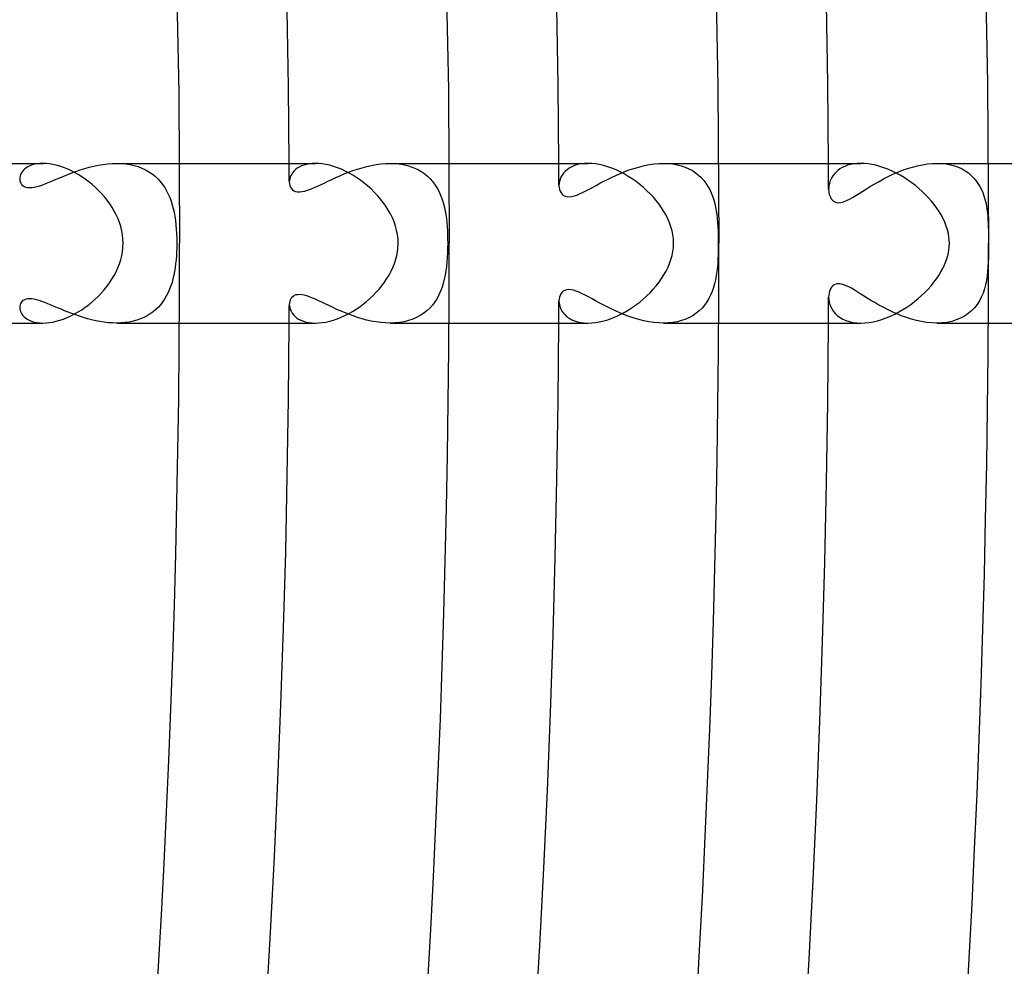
# Model space of a CAD drawing. Header units: millimetres. Extents: x -385 to 385, y -385 to 385.
# Tile 84 of 113: x 306 to 331, y -18 to 6. Entities that reach past the tile are written whole.
import ezdxf

# ---------------------------------------------------------------- set-up
doc = ezdxf.new("R2010")
doc.units = ezdxf.units.MM
doc.layers.add('HIDDEN', color=7, linetype='Continuous')
doc.layers.add('THICK', color=7, linetype='Continuous')

msp = doc.modelspace()

# ---------------------------------------------------------------- linework, layer by layer
at = {"layer": 'HIDDEN'}
for p, q in [((306.617, 1.977), (306.557, 1.959)), ((306.683, 1.989), (306.617, 1.977)), ((306.753, 1.997), (306.683, 1.989)), ((306.828, 2), (306.753, 1.997)), ((308.214, 1.954), (308.329, 1.973)), ((308.329, 1.973), (308.445, 1.988)), ((308.445, 1.988), (308.56, 1.997)), ((308.56, 1.997), (308.675, 2)), ((308.675, 2), (308.788, 1.997)), ((308.675, 2), (310.244, 2)), ((308.788, 1.997), (308.899, 1.987)), ((308.899, 1.987), (309.007, 1.971)), ((313.424, 1.975), (313.359, 1.957)), ((313.494, 1.989), (313.424, 1.975)), ((313.57, 1.997), (313.494, 1.989)), ((313.65, 2), (313.57, 1.997)), ((315.171, 1.971), (315.288, 1.987)), ((315.288, 1.987), (315.406, 1.997)), ((315.406, 1.997), (315.522, 2)), ((315.522, 2), (315.634, 1.997)), ((315.522, 2), (316.994, 2)), ((315.634, 1.997), (315.744, 1.987)), ((315.744, 1.987), (315.85, 1.97)), ((320.292, 1.985), (320.21, 1.968)), ((320.38, 1.996), (320.292, 1.985)), ((320.474, 2), (320.38, 1.996)), ((322.009, 1.969), (322.129, 1.986)), ((322.129, 1.986), (322.249, 1.996)), ((322.249, 1.996), (322.366, 2)), ((322.366, 2), (322.483, 1.996)), ((322.366, 2), (323.744, 2)), ((322.483, 1.996), (322.596, 1.985)), ((322.596, 1.985), (322.705, 1.966)), ((327.124, 1.987), (327.044, 1.972)), ((327.21, 1.997), (327.124, 1.987)), ((327.301, 2), (327.21, 1.997)), ((328.845, 1.966), (328.969, 1.985)), ((328.969, 1.985), (329.091, 1.996)), ((329.091, 1.996), (329.21, 2)), ((329.208, 2), (330.494, 2)), ((329.21, 2), (329.328, 1.996)), ((329.328, 1.996), (329.442, 1.984)), ((329.442, 1.984), (329.55, 1.963)), ((306.285, 1.752), (306.268, 1.716)), ((306.308, 1.788), (306.285, 1.752)), ((306.336, 1.823), (306.308, 1.788)), ((306.37, 1.855), (306.336, 1.823)), ((306.408, 1.886), (306.37, 1.855)), ((306.453, 1.914), (306.408, 1.886)), ((306.502, 1.938), (306.453, 1.914)), ((306.557, 1.959), (306.502, 1.938)), ((307.447, 1.72), (307.55, 1.76)), ((307.55, 1.76), (307.655, 1.799)), ((307.655, 1.799), (307.763, 1.836)), ((307.763, 1.836), (307.873, 1.87)), ((307.873, 1.87), (307.985, 1.902)), ((307.985, 1.902), (308.099, 1.93)), ((308.099, 1.93), (308.214, 1.954)), ((309.007, 1.971), (309.112, 1.948)), ((309.112, 1.948), (309.212, 1.918)), ((309.212, 1.918), (309.307, 1.882)), ((309.307, 1.882), (309.396, 1.839)), ((309.396, 1.839), (309.481, 1.791)), ((309.481, 1.791), (309.561, 1.737)), ((309.561, 1.737), (309.635, 1.678)), ((313.055, 1.732), (313.034, 1.692)), ((313.082, 1.771), (313.055, 1.732)), ((313.115, 1.809), (313.082, 1.771)), ((313.153, 1.844), (313.115, 1.809)), ((313.196, 1.877), (313.153, 1.844)), ((313.245, 1.907), (313.196, 1.877)), ((313.299, 1.934), (313.245, 1.907)), ((313.359, 1.957), (313.299, 1.934)), ((314.263, 1.689), (314.369, 1.734)), ((314.369, 1.734), (314.479, 1.778)), ((314.479, 1.778), (314.59, 1.819)), ((314.59, 1.819), (314.704, 1.857)), ((314.704, 1.857), (314.819, 1.892)), ((314.819, 1.892), (314.936, 1.923)), ((314.936, 1.923), (315.053, 1.95)), ((315.053, 1.95), (315.171, 1.971)), ((315.85, 1.97), (315.952, 1.946)), ((315.952, 1.946), (316.049, 1.916)), ((316.049, 1.916), (316.141, 1.88)), ((316.141, 1.88), (316.228, 1.837)), ((316.228, 1.837), (316.31, 1.789)), ((316.31, 1.789), (316.386, 1.736)), ((316.386, 1.736), (316.456, 1.677)), ((319.859, 1.752), (319.824, 1.704)), ((319.9, 1.798), (319.859, 1.752)), ((319.949, 1.841), (319.9, 1.798)), ((320.004, 1.88), (319.949, 1.841)), ((320.066, 1.914), (320.004, 1.88)), ((320.134, 1.944), (320.066, 1.914)), ((320.21, 1.968), (320.134, 1.944)), ((321.19, 1.708), (321.302, 1.756)), ((321.302, 1.756), (321.416, 1.802)), ((321.416, 1.802), (321.532, 1.844)), ((321.532, 1.844), (321.65, 1.883)), ((321.65, 1.883), (321.769, 1.917)), ((321.769, 1.917), (321.889, 1.945)), ((321.889, 1.945), (322.009, 1.969)), ((322.705, 1.966), (322.809, 1.94)), ((322.809, 1.94), (322.907, 1.906)), ((322.907, 1.906), (323, 1.865)), ((323, 1.865), (323.087, 1.818)), ((323.087, 1.818), (323.167, 1.765)), ((323.167, 1.765), (323.241, 1.707)), ((326.641, 1.737), (326.606, 1.691)), ((326.682, 1.781), (326.641, 1.737)), ((326.728, 1.822), (326.682, 1.781)), ((326.78, 1.86), (326.728, 1.822)), ((326.837, 1.894), (326.78, 1.86)), ((326.9, 1.925), (326.837, 1.894)), ((326.969, 1.951), (326.9, 1.925)), ((327.044, 1.972), (326.969, 1.951)), ((327.989, 1.669), (328.106, 1.726)), ((328.106, 1.726), (328.226, 1.778)), ((328.226, 1.778), (328.348, 1.827)), ((328.348, 1.827), (328.472, 1.87)), ((328.472, 1.87), (328.596, 1.908)), ((328.596, 1.908), (328.721, 1.94)), ((328.721, 1.94), (328.845, 1.966)), ((329.55, 1.963), (329.652, 1.936)), ((329.652, 1.936), (329.747, 1.901)), ((329.747, 1.901), (329.837, 1.859)), ((329.837, 1.859), (329.919, 1.812)), ((329.919, 1.812), (329.995, 1.759)), ((329.995, 1.759), (330.065, 1.7)), ((306.248, 1.643), (306.246, 1.607)), ((306.246, 1.607), (306.249, 1.569)), ((306.255, 1.679), (306.248, 1.643)), ((306.249, 1.569), (306.258, 1.533)), ((306.268, 1.716), (306.255, 1.679)), ((306.258, 1.533), (306.273, 1.5)), ((306.273, 1.5), (306.294, 1.47)), ((306.821, 1.466), (306.9, 1.495)), ((306.9, 1.495), (306.982, 1.528)), ((306.982, 1.528), (307.067, 1.563)), ((307.067, 1.563), (307.157, 1.601)), ((307.157, 1.601), (307.25, 1.64)), ((307.25, 1.64), (307.347, 1.68)), ((307.347, 1.68), (307.447, 1.72)), ((309.635, 1.678), (309.703, 1.614)), ((309.703, 1.614), (309.766, 1.545)), ((309.766, 1.545), (309.823, 1.472)), ((312.998, 1.571), (312.996, 1.532)), ((312.996, 1.532), (313, 1.488)), ((313.005, 1.611), (312.998, 1.571)), ((313, 1.488), (313.009, 1.446)), ((313.017, 1.651), (313.005, 1.611)), ((313.034, 1.692), (313.017, 1.651)), ((313.775, 1.461), (313.866, 1.504)), ((313.866, 1.504), (313.96, 1.55)), ((313.96, 1.55), (314.058, 1.596)), ((314.058, 1.596), (314.159, 1.643)), ((314.159, 1.643), (314.263, 1.689)), ((316.456, 1.677), (316.521, 1.614)), ((316.521, 1.614), (316.58, 1.547)), ((316.58, 1.547), (316.634, 1.475)), ((319.75, 1.497), (319.747, 1.446)), ((319.759, 1.549), (319.75, 1.497)), ((319.774, 1.602), (319.759, 1.549)), ((319.796, 1.653), (319.774, 1.602)), ((319.824, 1.704), (319.796, 1.653)), ((320.677, 1.448), (320.773, 1.5)), ((320.773, 1.5), (320.872, 1.552)), ((320.872, 1.552), (320.975, 1.605)), ((320.975, 1.605), (321.081, 1.657)), ((321.081, 1.657), (321.19, 1.708)), ((323.241, 1.707), (323.309, 1.643)), ((323.309, 1.643), (323.371, 1.574)), ((323.371, 1.574), (323.427, 1.501)), ((323.427, 1.501), (323.476, 1.424)), ((326.515, 1.494), (326.505, 1.444)), ((326.531, 1.544), (326.515, 1.494)), ((326.551, 1.594), (326.531, 1.544)), ((326.576, 1.643), (326.551, 1.594)), ((326.606, 1.691), (326.576, 1.643)), ((327.548, 1.425), (327.652, 1.487)), ((327.652, 1.487), (327.761, 1.549)), ((327.761, 1.549), (327.873, 1.61)), ((327.873, 1.61), (327.989, 1.669)), ((330.065, 1.7), (330.128, 1.637)), ((330.128, 1.637), (330.185, 1.57)), ((330.185, 1.57), (330.236, 1.498)), ((330.236, 1.498), (330.281, 1.424)), ((306.294, 1.47), (306.321, 1.443)), ((306.321, 1.443), (306.354, 1.422)), ((306.354, 1.422), (306.394, 1.406)), ((306.394, 1.406), (306.439, 1.396)), ((306.439, 1.396), (306.491, 1.392)), ((306.491, 1.392), (306.547, 1.395)), ((306.547, 1.395), (306.609, 1.404)), ((306.609, 1.404), (306.676, 1.42)), ((306.676, 1.42), (306.747, 1.44)), ((306.747, 1.44), (306.821, 1.466)), ((309.823, 1.472), (309.876, 1.395)), ((309.876, 1.395), (309.923, 1.314)), ((309.923, 1.314), (309.965, 1.231)), ((313.009, 1.446), (313.025, 1.406)), ((313.025, 1.406), (313.047, 1.371)), ((313.047, 1.371), (313.076, 1.341)), ((313.076, 1.341), (313.112, 1.316)), ((313.112, 1.316), (313.154, 1.298)), ((313.154, 1.298), (313.203, 1.288)), ((313.203, 1.288), (313.257, 1.286)), ((313.257, 1.286), (313.318, 1.292)), ((313.318, 1.292), (313.383, 1.305)), ((313.383, 1.305), (313.453, 1.326)), ((313.453, 1.326), (313.527, 1.352)), ((313.527, 1.352), (313.605, 1.384)), ((313.605, 1.384), (313.688, 1.421)), ((313.688, 1.421), (313.775, 1.461)), ((316.634, 1.475), (316.683, 1.4)), ((316.683, 1.4), (316.727, 1.322)), ((316.727, 1.322), (316.765, 1.242)), ((316.765, 1.242), (316.8, 1.158)), ((319.747, 1.446), (319.75, 1.394)), ((319.75, 1.394), (319.76, 1.346)), ((319.76, 1.346), (319.776, 1.301)), ((319.776, 1.301), (319.798, 1.261)), ((319.798, 1.261), (319.826, 1.227)), ((320.192, 1.205), (320.264, 1.234)), ((320.264, 1.234), (320.339, 1.269)), ((320.339, 1.269), (320.417, 1.308)), ((320.417, 1.308), (320.499, 1.352)), ((320.499, 1.352), (320.586, 1.399)), ((320.586, 1.399), (320.677, 1.448)), ((323.476, 1.424), (323.521, 1.344)), ((323.521, 1.344), (323.559, 1.261)), ((323.559, 1.261), (323.593, 1.175)), ((326.499, 1.395), (326.497, 1.348)), ((326.497, 1.348), (326.499, 1.304)), ((326.505, 1.444), (326.499, 1.395)), ((326.499, 1.304), (326.504, 1.263)), ((326.504, 1.263), (326.513, 1.224)), ((327.18, 1.196), (327.264, 1.248)), ((327.264, 1.248), (327.354, 1.304)), ((327.354, 1.304), (327.449, 1.363)), ((327.449, 1.363), (327.548, 1.425)), ((330.281, 1.424), (330.321, 1.347)), ((330.321, 1.347), (330.355, 1.268)), ((330.355, 1.268), (330.384, 1.187)), ((309.965, 1.231), (310.002, 1.144)), ((310.002, 1.144), (310.035, 1.056)), ((310.035, 1.056), (310.063, 0.965)), ((316.8, 1.158), (316.83, 1.073)), ((316.83, 1.073), (316.855, 0.986)), ((316.855, 0.986), (316.878, 0.898)), ((319.826, 1.227), (319.861, 1.199)), ((319.861, 1.199), (319.901, 1.178)), ((319.901, 1.178), (319.948, 1.166)), ((319.948, 1.166), (320.002, 1.162)), ((320.002, 1.162), (320.06, 1.168)), ((320.06, 1.168), (320.124, 1.183)), ((320.124, 1.183), (320.192, 1.205)), ((323.593, 1.175), (323.622, 1.087)), ((323.622, 1.087), (323.646, 0.998)), ((323.646, 0.998), (323.667, 0.907)), ((326.513, 1.224), (326.524, 1.187)), ((326.524, 1.187), (326.54, 1.151)), ((326.54, 1.151), (326.562, 1.112)), ((326.562, 1.112), (326.593, 1.076)), ((326.593, 1.076), (326.632, 1.044)), ((326.632, 1.044), (326.682, 1.023)), ((326.682, 1.023), (326.738, 1.015)), ((326.738, 1.015), (326.802, 1.02)), ((326.802, 1.02), (326.87, 1.038)), ((326.87, 1.038), (326.943, 1.066)), ((326.943, 1.066), (327.019, 1.103)), ((327.019, 1.103), (327.098, 1.147)), ((327.098, 1.147), (327.18, 1.196)), ((330.384, 1.187), (330.409, 1.105)), ((330.409, 1.105), (330.43, 1.021)), ((330.43, 1.021), (330.447, 0.937)), ((310.063, 0.965), (310.088, 0.872)), ((310.088, 0.872), (310.109, 0.776)), ((310.109, 0.776), (310.128, 0.675)), ((316.878, 0.898), (316.897, 0.806)), ((316.897, 0.806), (316.913, 0.712)), ((323.667, 0.907), (323.684, 0.813)), ((323.684, 0.813), (323.699, 0.716)), ((330.447, 0.937), (330.461, 0.851)), ((330.461, 0.851), (330.472, 0.765)), ((330.472, 0.765), (330.48, 0.677)), ((310.128, 0.675), (310.143, 0.571)), ((310.143, 0.571), (310.156, 0.463)), ((316.913, 0.712), (316.927, 0.616)), ((316.927, 0.616), (316.938, 0.517)), ((316.938, 0.517), (316.947, 0.415)), ((323.699, 0.716), (323.71, 0.618)), ((323.71, 0.618), (323.719, 0.518)), ((323.719, 0.518), (323.725, 0.416)), ((330.48, 0.677), (330.487, 0.588)), ((330.487, 0.588), (330.491, 0.499)), ((330.491, 0.499), (330.495, 0.409)), ((310.156, 0.463), (310.165, 0.35)), ((310.165, 0.35), (310.172, 0.234)), ((316.947, 0.415), (316.953, 0.312)), ((316.953, 0.312), (316.958, 0.208)), ((323.725, 0.416), (323.73, 0.313)), ((323.73, 0.313), (323.733, 0.21)), ((330.495, 0.409), (330.497, 0.32)), ((330.497, 0.32), (330.498, 0.234)), ((310.172, 0.234), (310.176, 0.117)), ((310.176, 0.117), (310.178, 0)), ((310.178, 0), (310.177, -0.104)), ((316.958, 0.208), (316.96, 0.104)), ((316.96, 0.104), (316.961, 0)), ((316.961, 0), (316.96, -0.12)), ((323.733, 0.21), (323.735, 0.105)), ((323.735, 0.105), (323.736, 0)), ((323.736, 0), (323.735, -0.096)), ((330.498, 0.234), (330.499, 0.153)), ((330.499, 0.153), (330.499, 0.075)), ((330.499, 0.075), (330.499, 0)), ((310.173, -0.208), (310.168, -0.311)), ((310.177, -0.104), (310.173, -0.208)), ((316.956, -0.24), (316.95, -0.358)), ((316.96, -0.12), (316.956, -0.24)), ((323.734, -0.194), (323.731, -0.293)), ((323.735, -0.096), (323.734, -0.194)), ((330.499, -0.16), (330.498, -0.254)), ((330.499, 0), (330.499, -0.076)), ((330.499, -0.076), (330.499, -0.16)), ((310.16, -0.414), (310.15, -0.514)), ((310.168, -0.311), (310.16, -0.414)), ((316.942, -0.474), (316.93, -0.586)), ((316.95, -0.358), (316.942, -0.474)), ((323.727, -0.394), (323.72, -0.497)), ((323.731, -0.293), (323.727, -0.394)), ((330.492, -0.475), (330.486, -0.593)), ((330.496, -0.359), (330.492, -0.475)), ((330.498, -0.254), (330.496, -0.359)), ((310.122, -0.709), (310.104, -0.802)), ((310.137, -0.613), (310.122, -0.709)), ((310.15, -0.514), (310.137, -0.613)), ((316.916, -0.695), (316.898, -0.8)), ((316.93, -0.586), (316.916, -0.695)), ((323.7, -0.707), (323.685, -0.811)), ((323.712, -0.602), (323.7, -0.707)), ((323.72, -0.497), (323.712, -0.602)), ((330.477, -0.709), (330.465, -0.822)), ((330.486, -0.593), (330.477, -0.709)), ((310.059, -0.981), (310.031, -1.067)), ((310.083, -0.893), (310.059, -0.981)), ((310.104, -0.802), (310.083, -0.893)), ((316.876, -0.904), (316.85, -1.005)), ((316.898, -0.8), (316.876, -0.904)), ((323.666, -0.914), (323.642, -1.014)), ((323.685, -0.811), (323.666, -0.914)), ((330.448, -0.933), (330.425, -1.041)), ((330.465, -0.822), (330.448, -0.933)), ((309.999, -1.151), (309.964, -1.233)), ((310.031, -1.067), (309.999, -1.151)), ((316.783, -1.2), (316.741, -1.293)), ((316.819, -1.104), (316.783, -1.2)), ((316.85, -1.005), (316.819, -1.104)), ((319.822, -1.232), (319.795, -1.267)), ((319.855, -1.203), (319.822, -1.232)), ((319.894, -1.181), (319.855, -1.203)), ((319.939, -1.167), (319.894, -1.181)), ((319.991, -1.162), (319.939, -1.167)), ((320.048, -1.166), (319.991, -1.162)), ((320.111, -1.179), (320.048, -1.166)), ((320.179, -1.2), (320.111, -1.179)), ((320.251, -1.228), (320.179, -1.2)), ((320.327, -1.263), (320.251, -1.228)), ((323.581, -1.207), (323.542, -1.299)), ((323.614, -1.112), (323.581, -1.207)), ((323.642, -1.014), (323.614, -1.112)), ((326.518, -1.206), (326.507, -1.251)), ((326.533, -1.164), (326.518, -1.206)), ((326.553, -1.126), (326.533, -1.164)), ((326.577, -1.092), (326.553, -1.126)), ((326.605, -1.064), (326.577, -1.092)), ((326.638, -1.041), (326.605, -1.064)), ((326.675, -1.025), (326.638, -1.041)), ((326.718, -1.016), (326.675, -1.025)), ((326.766, -1.016), (326.718, -1.016)), ((326.818, -1.023), (326.766, -1.016)), ((326.875, -1.04), (326.818, -1.023)), ((326.936, -1.063), (326.875, -1.04)), ((326.999, -1.093), (326.936, -1.063)), ((327.066, -1.129), (326.999, -1.093)), ((327.136, -1.169), (327.066, -1.129)), ((327.211, -1.215), (327.136, -1.169)), ((327.29, -1.264), (327.211, -1.215)), ((330.397, -1.146), (330.362, -1.249)), ((330.425, -1.041), (330.397, -1.146)), ((306.308, -1.454), (306.286, -1.48)), ((306.336, -1.433), (306.308, -1.454)), ((306.369, -1.415), (306.336, -1.433)), ((306.406, -1.402), (306.369, -1.415)), ((306.45, -1.394), (306.406, -1.402)), ((306.498, -1.392), (306.45, -1.394)), ((306.551, -1.395), (306.498, -1.392)), ((306.608, -1.404), (306.551, -1.395)), ((306.669, -1.418), (306.608, -1.404)), ((306.735, -1.436), (306.669, -1.418)), ((306.804, -1.459), (306.735, -1.436)), ((306.876, -1.486), (306.804, -1.459)), ((309.831, -1.461), (309.777, -1.531)), ((309.88, -1.388), (309.831, -1.461)), ((309.924, -1.312), (309.88, -1.388)), ((309.964, -1.233), (309.924, -1.312)), ((313.006, -1.455), (312.999, -1.492)), ((313.019, -1.419), (313.006, -1.455)), ((313.037, -1.386), (313.019, -1.419)), ((313.06, -1.357), (313.037, -1.386)), ((313.088, -1.331), (313.06, -1.357)), ((313.121, -1.311), (313.088, -1.331)), ((313.161, -1.296), (313.121, -1.311)), ((313.205, -1.288), (313.161, -1.296)), ((313.256, -1.286), (313.205, -1.288)), ((313.31, -1.291), (313.256, -1.286)), ((313.37, -1.302), (313.31, -1.291)), ((313.435, -1.32), (313.37, -1.302)), ((313.503, -1.343), (313.435, -1.32)), ((313.575, -1.372), (313.503, -1.343)), ((313.65, -1.404), (313.575, -1.372)), ((313.728, -1.439), (313.65, -1.404)), ((313.809, -1.477), (313.728, -1.439)), ((313.894, -1.518), (313.809, -1.477)), ((316.64, -1.467), (316.58, -1.547)), ((316.694, -1.382), (316.64, -1.467)), ((316.741, -1.293), (316.694, -1.382)), ((319.75, -1.397), (319.747, -1.446)), ((319.747, -1.446), (319.749, -1.496)), ((319.759, -1.35), (319.75, -1.397)), ((319.774, -1.306), (319.759, -1.35)), ((319.795, -1.267), (319.774, -1.306)), ((320.406, -1.302), (320.327, -1.263)), ((320.489, -1.346), (320.406, -1.302)), ((320.574, -1.392), (320.489, -1.346)), ((320.662, -1.44), (320.574, -1.392)), ((320.754, -1.49), (320.662, -1.44)), ((323.448, -1.47), (323.391, -1.548)), ((323.498, -1.386), (323.448, -1.47)), ((323.542, -1.299), (323.498, -1.386)), ((326.5, -1.298), (326.497, -1.348)), ((326.497, -1.348), (326.5, -1.409)), ((326.507, -1.251), (326.5, -1.298)), ((326.5, -1.409), (326.51, -1.471)), ((326.51, -1.471), (326.527, -1.533)), ((327.374, -1.317), (327.29, -1.264)), ((327.463, -1.372), (327.374, -1.317)), ((327.556, -1.43), (327.463, -1.372)), ((327.654, -1.488), (327.556, -1.43)), ((330.271, -1.442), (330.213, -1.532)), ((330.32, -1.347), (330.271, -1.442)), ((330.362, -1.249), (330.32, -1.347)), ((306.248, -1.573), (306.246, -1.607)), ((306.246, -1.607), (306.248, -1.645)), ((306.256, -1.54), (306.248, -1.573)), ((306.248, -1.645), (306.257, -1.685)), ((306.268, -1.509), (306.256, -1.54)), ((306.257, -1.685), (306.271, -1.724)), ((306.286, -1.48), (306.268, -1.509)), ((306.271, -1.724), (306.291, -1.763)), ((306.952, -1.516), (306.876, -1.486)), ((307.03, -1.548), (306.952, -1.516)), ((307.111, -1.582), (307.03, -1.548)), ((307.195, -1.617), (307.111, -1.582)), ((307.281, -1.653), (307.195, -1.617)), ((307.369, -1.689), (307.281, -1.653)), ((307.46, -1.726), (307.369, -1.689)), ((309.588, -1.717), (309.515, -1.769)), ((309.656, -1.659), (309.588, -1.717)), ((309.719, -1.597), (309.656, -1.659)), ((309.777, -1.531), (309.719, -1.597)), ((312.999, -1.492), (312.996, -1.532)), ((312.996, -1.532), (312.999, -1.574)), ((312.999, -1.574), (313.007, -1.618)), ((313.007, -1.618), (313.021, -1.662)), ((313.021, -1.662), (313.04, -1.705)), ((313.04, -1.705), (313.066, -1.748)), ((313.982, -1.56), (313.894, -1.518)), ((314.075, -1.604), (313.982, -1.56)), ((314.171, -1.648), (314.075, -1.604)), ((314.271, -1.693), (314.171, -1.648)), ((314.375, -1.736), (314.271, -1.693)), ((316.44, -1.691), (316.361, -1.754)), ((316.513, -1.622), (316.44, -1.691)), ((316.58, -1.547), (316.513, -1.622)), ((319.749, -1.496), (319.758, -1.547)), ((319.758, -1.547), (319.773, -1.599)), ((319.773, -1.599), (319.794, -1.65)), ((319.794, -1.65), (319.822, -1.701)), ((319.822, -1.701), (319.857, -1.749)), ((320.849, -1.541), (320.754, -1.49)), ((320.949, -1.592), (320.849, -1.541)), ((321.054, -1.644), (320.949, -1.592)), ((321.162, -1.695), (321.054, -1.644)), ((321.273, -1.744), (321.162, -1.695)), ((323.26, -1.69), (323.184, -1.753)), ((323.329, -1.622), (323.26, -1.69)), ((323.391, -1.548), (323.329, -1.622)), ((326.527, -1.533), (326.551, -1.595)), ((326.551, -1.595), (326.583, -1.655)), ((326.583, -1.655), (326.621, -1.713)), ((326.621, -1.713), (326.668, -1.767)), ((327.757, -1.547), (327.654, -1.488)), ((327.863, -1.605), (327.757, -1.547)), ((327.973, -1.662), (327.863, -1.605)), ((328.087, -1.717), (327.973, -1.662)), ((328.203, -1.769), (328.087, -1.717)), ((330.072, -1.693), (329.99, -1.763)), ((330.147, -1.616), (330.072, -1.693)), ((330.213, -1.532), (330.147, -1.616)), ((306.291, -1.763), (306.318, -1.801)), ((306.318, -1.801), (306.35, -1.837)), ((306.35, -1.837), (306.389, -1.871)), ((306.389, -1.871), (306.434, -1.902)), ((306.434, -1.902), (306.485, -1.93)), ((306.485, -1.93), (306.542, -1.954)), ((306.542, -1.954), (306.605, -1.973)), ((307.553, -1.761), (307.46, -1.726)), ((307.648, -1.796), (307.553, -1.761)), ((307.746, -1.83), (307.648, -1.796)), ((307.845, -1.861), (307.746, -1.83)), ((307.945, -1.891), (307.845, -1.861)), ((308.047, -1.917), (307.945, -1.891)), ((308.15, -1.941), (308.047, -1.917)), ((308.254, -1.961), (308.15, -1.941)), ((308.359, -1.978), (308.254, -1.961)), ((309.083, -1.955), (308.984, -1.975)), ((309.177, -1.929), (309.083, -1.955)), ((309.268, -1.897), (309.177, -1.929)), ((309.355, -1.86), (309.268, -1.897)), ((309.438, -1.817), (309.355, -1.86)), ((309.515, -1.769), (309.438, -1.817)), ((313.066, -1.748), (313.097, -1.789)), ((313.097, -1.789), (313.135, -1.828)), ((313.135, -1.828), (313.179, -1.865)), ((313.179, -1.865), (313.229, -1.898)), ((313.229, -1.898), (313.285, -1.927)), ((313.285, -1.927), (313.347, -1.952)), ((313.347, -1.952), (313.414, -1.973)), ((314.482, -1.779), (314.375, -1.736)), ((314.591, -1.819), (314.482, -1.779)), ((314.703, -1.857), (314.591, -1.819)), ((314.816, -1.892), (314.703, -1.857)), ((314.932, -1.923), (314.816, -1.892)), ((315.049, -1.949), (314.932, -1.923)), ((315.167, -1.971), (315.049, -1.949)), ((315.285, -1.987), (315.167, -1.971)), ((315.871, -1.966), (315.758, -1.985)), ((315.981, -1.938), (315.871, -1.966)), ((316.084, -1.903), (315.981, -1.938)), ((316.183, -1.861), (316.084, -1.903)), ((316.275, -1.811), (316.183, -1.861)), ((316.361, -1.754), (316.275, -1.811)), ((319.857, -1.749), (319.898, -1.796)), ((319.898, -1.796), (319.947, -1.839)), ((319.947, -1.839), (320.002, -1.879)), ((320.002, -1.879), (320.065, -1.914)), ((320.065, -1.914), (320.134, -1.943)), ((320.134, -1.943), (320.21, -1.968)), ((320.21, -1.968), (320.292, -1.985)), ((321.389, -1.791), (321.273, -1.744)), ((321.507, -1.835), (321.389, -1.791)), ((321.626, -1.875), (321.507, -1.835)), ((321.748, -1.911), (321.626, -1.875)), ((321.871, -1.942), (321.748, -1.911)), ((321.995, -1.966), (321.871, -1.942)), ((322.12, -1.985), (321.995, -1.966)), ((322.711, -1.965), (322.6, -1.984)), ((322.818, -1.937), (322.711, -1.965)), ((322.919, -1.901), (322.818, -1.937)), ((323.014, -1.859), (322.919, -1.901)), ((323.102, -1.809), (323.014, -1.859)), ((323.184, -1.753), (323.102, -1.809)), ((326.668, -1.767), (326.722, -1.818)), ((326.722, -1.818), (326.784, -1.863)), ((326.784, -1.863), (326.854, -1.903)), ((326.854, -1.903), (326.93, -1.937)), ((326.93, -1.937), (327.014, -1.964)), ((327.014, -1.964), (327.104, -1.984)), ((328.323, -1.817), (328.203, -1.769)), ((328.445, -1.861), (328.323, -1.817)), ((328.57, -1.901), (328.445, -1.861)), ((328.696, -1.935), (328.57, -1.901)), ((328.823, -1.962), (328.696, -1.935)), ((328.951, -1.983), (328.823, -1.962)), ((329.579, -1.956), (329.459, -1.981)), ((329.693, -1.922), (329.579, -1.956)), ((329.8, -1.878), (329.693, -1.922)), ((329.899, -1.825), (329.8, -1.878)), ((329.99, -1.763), (329.899, -1.825)), ((306.605, -1.973), (306.673, -1.988)), ((306.673, -1.988), (306.748, -1.997)), ((306.748, -1.997), (306.828, -2)), ((308.464, -1.99), (308.359, -1.978)), ((308.569, -1.997), (308.464, -1.99)), ((308.674, -2), (308.569, -1.997)), ((308.779, -1.997), (308.674, -2)), ((308.675, -2), (310.244, -2)), ((308.883, -1.989), (308.779, -1.997)), ((308.984, -1.975), (308.883, -1.989)), ((313.414, -1.973), (313.488, -1.988)), ((313.488, -1.988), (313.567, -1.997)), ((313.567, -1.997), (313.65, -2)), ((315.403, -1.997), (315.285, -1.987)), ((315.521, -2), (315.403, -1.997)), ((315.641, -1.996), (315.521, -2)), ((315.522, -2), (316.994, -2)), ((315.758, -1.985), (315.641, -1.996)), ((320.292, -1.985), (320.381, -1.996)), ((320.381, -1.996), (320.474, -2)), ((322.243, -1.996), (322.12, -1.985)), ((322.365, -2), (322.243, -1.996)), ((322.484, -1.996), (322.365, -2)), ((322.366, -2), (323.744, -2)), ((322.6, -1.984), (322.484, -1.996)), ((327.104, -1.984), (327.201, -1.996)), ((327.201, -1.996), (327.302, -2)), ((329.079, -1.996), (328.951, -1.983)), ((329.206, -2), (329.079, -1.996)), ((329.334, -1.995), (329.206, -2)), ((329.208, -2), (330.494, -2)), ((329.459, -1.981), (329.334, -1.995))]:
    msp.add_line(p, q, dxfattribs=at)
for radius, start, end in [(313, 0.28035, 0.36612), (319.75, 0.25903, 0.35839), (326.5, 0.23652, 0.35099), (319.75, 359.64161, 359.74097), (326.5, 359.64901, 359.76348), (313, 359.63388, 359.71965)]:
    msp.add_arc((0, 0), radius, start, end, dxfattribs=at)
at = {"layer": 'THICK'}
for p, q in [((330.403, 8.017), (330.476, 4.009)), ((316.907, 7.689), (316.977, 3.845)), ((323.655, 7.853), (323.726, 3.927)), ((310.159, 7.526), (310.227, 3.763)), ((330.476, 4.009), (330.5, 0)), ((310.227, 3.763), (310.25, 0)), ((316.977, 3.845), (317, 0)), ((323.726, 3.927), (323.75, 0)), ((303.493, 2), (306.828, 2)), ((306.906, 1.997), (306.828, 2)), ((306.988, 1.989), (306.906, 1.997)), ((307.073, 1.975), (306.988, 1.989)), ((307.16, 1.955), (307.073, 1.975)), ((310.244, 2), (313.65, 2)), ((313.734, 1.997), (313.65, 2)), ((313.822, 1.988), (313.734, 1.997)), ((313.913, 1.973), (313.822, 1.988)), ((314.007, 1.952), (313.913, 1.973)), ((316.994, 2), (320.475, 2)), ((320.566, 1.997), (320.474, 2)), ((320.663, 1.987), (320.566, 1.997)), ((320.762, 1.97), (320.663, 1.987)), ((323.744, 2), (327.302, 2)), ((327.391, 1.997), (327.301, 2)), ((327.484, 1.988), (327.391, 1.997)), ((327.58, 1.973), (327.484, 1.988)), ((327.678, 1.952), (327.58, 1.973)), ((330.494, 2), (334.131, 2)), ((307.25, 1.93), (307.16, 1.955)), ((307.341, 1.899), (307.25, 1.93)), ((307.433, 1.862), (307.341, 1.899)), ((307.525, 1.82), (307.433, 1.862)), ((307.617, 1.773), (307.525, 1.82)), ((307.708, 1.722), (307.617, 1.773)), ((314.103, 1.924), (314.007, 1.952)), ((314.2, 1.891), (314.103, 1.924)), ((314.298, 1.851), (314.2, 1.891)), ((314.395, 1.806), (314.298, 1.851)), ((314.492, 1.756), (314.395, 1.806)), ((314.588, 1.701), (314.492, 1.756)), ((320.863, 1.946), (320.762, 1.97)), ((320.966, 1.916), (320.863, 1.946)), ((321.071, 1.879), (320.966, 1.916)), ((321.175, 1.836), (321.071, 1.879)), ((321.278, 1.788), (321.175, 1.836)), ((321.381, 1.734), (321.278, 1.788)), ((321.482, 1.675), (321.381, 1.734)), ((327.779, 1.925), (327.678, 1.952)), ((327.88, 1.891), (327.779, 1.925)), ((327.982, 1.852), (327.88, 1.891)), ((328.085, 1.808), (327.982, 1.852)), ((328.186, 1.758), (328.085, 1.808)), ((328.286, 1.704), (328.186, 1.758)), ((307.798, 1.665), (307.708, 1.722)), ((307.887, 1.604), (307.798, 1.665)), ((307.973, 1.539), (307.887, 1.604)), ((308.058, 1.47), (307.973, 1.539)), ((314.683, 1.641), (314.588, 1.701)), ((314.776, 1.577), (314.683, 1.641)), ((314.867, 1.508), (314.776, 1.577)), ((314.956, 1.435), (314.867, 1.508)), ((321.581, 1.611), (321.482, 1.675)), ((321.678, 1.543), (321.581, 1.611)), ((321.772, 1.47), (321.678, 1.543)), ((328.385, 1.645), (328.286, 1.704)), ((328.482, 1.581), (328.385, 1.645)), ((328.578, 1.513), (328.482, 1.581)), ((328.67, 1.443), (328.578, 1.513)), ((308.14, 1.397), (308.058, 1.47)), ((308.219, 1.321), (308.14, 1.397)), ((308.294, 1.242), (308.219, 1.321)), ((308.367, 1.16), (308.294, 1.242)), ((315.041, 1.358), (314.956, 1.435)), ((315.123, 1.278), (315.041, 1.358)), ((315.202, 1.194), (315.123, 1.278)), ((321.862, 1.395), (321.772, 1.47)), ((321.949, 1.316), (321.862, 1.395)), ((322.031, 1.235), (321.949, 1.316)), ((322.109, 1.152), (322.031, 1.235)), ((328.758, 1.369), (328.67, 1.443)), ((328.843, 1.292), (328.758, 1.369)), ((328.924, 1.214), (328.843, 1.292)), ((308.435, 1.075), (308.367, 1.16)), ((308.499, 0.987), (308.435, 1.075)), ((308.559, 0.897), (308.499, 0.987)), ((315.276, 1.107), (315.202, 1.194)), ((315.347, 1.018), (315.276, 1.107)), ((315.412, 0.925), (315.347, 1.018)), ((322.182, 1.066), (322.109, 1.152)), ((322.251, 0.978), (322.182, 1.066)), ((329.001, 1.133), (328.924, 1.214)), ((329.073, 1.051), (329.001, 1.133)), ((329.14, 0.967), (329.073, 1.051)), ((308.613, 0.804), (308.559, 0.897)), ((308.663, 0.709), (308.613, 0.804)), ((315.472, 0.83), (315.412, 0.925)), ((315.527, 0.733), (315.472, 0.83)), ((322.314, 0.889), (322.251, 0.978)), ((322.373, 0.797), (322.314, 0.889)), ((322.426, 0.703), (322.373, 0.797)), ((329.203, 0.882), (329.14, 0.967)), ((329.261, 0.796), (329.203, 0.882)), ((329.315, 0.707), (329.261, 0.796)), ((308.707, 0.613), (308.663, 0.709)), ((308.745, 0.515), (308.707, 0.613)), ((308.777, 0.415), (308.745, 0.515)), ((315.576, 0.634), (315.527, 0.733)), ((315.619, 0.533), (315.576, 0.634)), ((315.654, 0.43), (315.619, 0.533)), ((322.474, 0.607), (322.426, 0.703)), ((322.515, 0.51), (322.474, 0.607)), ((322.55, 0.411), (322.515, 0.51)), ((329.363, 0.617), (329.315, 0.707)), ((329.406, 0.524), (329.363, 0.617)), ((329.443, 0.43), (329.406, 0.524)), ((308.802, 0.313), (308.777, 0.415)), ((308.82, 0.21), (308.802, 0.313)), ((315.683, 0.325), (315.654, 0.43)), ((315.704, 0.219), (315.683, 0.325)), ((322.578, 0.311), (322.55, 0.411)), ((322.598, 0.209), (322.578, 0.311)), ((329.473, 0.336), (329.443, 0.43)), ((329.495, 0.246), (329.473, 0.336)), ((308.832, 0.106), (308.82, 0.21)), ((308.836, 0), (308.832, 0.106)), ((308.832, -0.107), (308.836, 0)), ((315.717, 0.11), (315.704, 0.219)), ((315.714, -0.142), (315.721, 0)), ((315.721, 0), (315.717, 0.11)), ((322.611, 0.106), (322.598, 0.209)), ((322.615, 0), (322.611, 0.106)), ((322.611, -0.104), (322.615, 0)), ((329.51, 0.16), (329.495, 0.246)), ((329.518, 0.078), (329.51, 0.16)), ((329.517, -0.093), (329.52, 0)), ((329.52, 0), (329.518, 0.078)), ((308.801, -0.316), (308.82, -0.212)), ((308.82, -0.212), (308.832, -0.107)), ((315.694, -0.274), (315.714, -0.142)), ((322.578, -0.308), (322.598, -0.207)), ((322.598, -0.207), (322.611, -0.104)), ((329.488, -0.276), (329.506, -0.185)), ((329.506, -0.185), (329.517, -0.093)), ((308.743, -0.52), (308.775, -0.419)), ((308.775, -0.419), (308.801, -0.316)), ((315.629, -0.505), (315.665, -0.395)), ((315.665, -0.395), (315.694, -0.274)), ((322.517, -0.505), (322.551, -0.407)), ((322.551, -0.407), (322.578, -0.308)), ((329.398, -0.543), (329.434, -0.455)), ((329.434, -0.455), (329.464, -0.366)), ((329.464, -0.366), (329.488, -0.276)), ((308.609, -0.811), (308.659, -0.716)), ((308.659, -0.716), (308.704, -0.619)), ((308.704, -0.619), (308.743, -0.52)), ((315.493, -0.796), (315.544, -0.701)), ((315.544, -0.701), (315.589, -0.605)), ((315.589, -0.605), (315.629, -0.505)), ((322.375, -0.793), (322.429, -0.699)), ((322.429, -0.699), (322.476, -0.603)), ((322.476, -0.603), (322.517, -0.505)), ((329.254, -0.806), (329.308, -0.719)), ((329.308, -0.719), (329.356, -0.631)), ((329.356, -0.631), (329.398, -0.543)), ((308.495, -0.993), (308.554, -0.903)), ((308.554, -0.903), (308.609, -0.811)), ((315.312, -1.063), (315.377, -0.977)), ((315.377, -0.977), (315.437, -0.887)), ((315.437, -0.887), (315.493, -0.796)), ((322.181, -1.067), (322.251, -0.978)), ((322.251, -0.978), (322.316, -0.886)), ((322.316, -0.886), (322.375, -0.793)), ((329.061, -1.064), (329.131, -0.979)), ((329.131, -0.979), (329.195, -0.893)), ((329.195, -0.893), (329.254, -0.806)), ((308.292, -1.245), (308.363, -1.164)), ((308.363, -1.164), (308.431, -1.08)), ((308.431, -1.08), (308.495, -0.993)), ((315.094, -1.307), (315.171, -1.228)), ((315.171, -1.228), (315.243, -1.147)), ((315.243, -1.147), (315.312, -1.063)), ((322.027, -1.239), (322.106, -1.154)), ((322.106, -1.154), (322.181, -1.067)), ((328.825, -1.309), (328.908, -1.23)), ((328.908, -1.23), (328.987, -1.148)), ((328.987, -1.148), (329.061, -1.064)), ((307.974, -1.539), (308.058, -1.47)), ((308.058, -1.47), (308.139, -1.398)), ((308.139, -1.398), (308.217, -1.323)), ((308.217, -1.323), (308.292, -1.245)), ((314.847, -1.524), (314.932, -1.455)), ((314.932, -1.455), (315.015, -1.382)), ((315.015, -1.382), (315.094, -1.307)), ((321.674, -1.545), (321.767, -1.474)), ((321.767, -1.474), (321.858, -1.399)), ((321.858, -1.399), (321.944, -1.321)), ((321.944, -1.321), (322.027, -1.239)), ((328.554, -1.531), (328.648, -1.46)), ((328.648, -1.46), (328.738, -1.386)), ((328.738, -1.386), (328.825, -1.309)), ((307.62, -1.771), (307.711, -1.72)), ((307.711, -1.72), (307.8, -1.664)), ((307.8, -1.664), (307.888, -1.603)), ((307.888, -1.603), (307.974, -1.539)), ((314.483, -1.761), (314.577, -1.708)), ((314.577, -1.708), (314.669, -1.651)), ((314.669, -1.651), (314.759, -1.589)), ((314.759, -1.589), (314.847, -1.524)), ((321.381, -1.734), (321.48, -1.676)), ((321.48, -1.676), (321.579, -1.613)), ((321.579, -1.613), (321.674, -1.545)), ((328.152, -1.775), (328.256, -1.721)), ((328.256, -1.721), (328.358, -1.661)), ((328.358, -1.661), (328.458, -1.598)), ((328.458, -1.598), (328.554, -1.531)), ((307.075, -1.975), (307.163, -1.955)), ((307.163, -1.955), (307.253, -1.929)), ((307.253, -1.929), (307.344, -1.898)), ((307.344, -1.898), (307.436, -1.861)), ((307.436, -1.861), (307.529, -1.818)), ((307.529, -1.818), (307.62, -1.771)), ((313.914, -1.973), (314.007, -1.952)), ((314.007, -1.952), (314.102, -1.925)), ((314.102, -1.925), (314.197, -1.892)), ((314.197, -1.892), (314.293, -1.853)), ((314.293, -1.853), (314.389, -1.81)), ((314.389, -1.81), (314.483, -1.761)), ((320.665, -1.986), (320.764, -1.969)), ((320.764, -1.969), (320.866, -1.946)), ((320.866, -1.946), (320.969, -1.915)), ((320.969, -1.915), (321.073, -1.878)), ((321.073, -1.878), (321.176, -1.836)), ((321.176, -1.836), (321.279, -1.788)), ((321.279, -1.788), (321.381, -1.734)), ((327.508, -1.985), (327.615, -1.966)), ((327.615, -1.966), (327.723, -1.941)), ((327.723, -1.941), (327.831, -1.908)), ((327.831, -1.908), (327.939, -1.869)), ((327.939, -1.869), (328.047, -1.825)), ((328.047, -1.825), (328.152, -1.775)), ((303.494, -2), (306.828, -2)), ((306.828, -2), (306.907, -1.997)), ((306.907, -1.997), (306.989, -1.989)), ((306.989, -1.989), (307.075, -1.975)), ((310.244, -2), (313.65, -2)), ((313.65, -2), (313.735, -1.997)), ((313.735, -1.997), (313.823, -1.988)), ((313.823, -1.988), (313.914, -1.973)), ((316.994, -2), (320.475, -2)), ((320.474, -2), (320.568, -1.997)), ((320.568, -1.997), (320.665, -1.986)), ((323.744, -2), (327.302, -2)), ((327.302, -2), (327.403, -1.996)), ((327.403, -1.996), (327.508, -1.985)), ((330.494, -2), (334.131, -2))]:
    msp.add_line(p, q, dxfattribs=at)
for radius, start, end in [(345, 0.33157, 44.66842), (341, 0.33604, 44.66395), (337.25, 0.08606, 44.91393), (333.25, 0.34389, 44.65616), (326.5, 0.35099, 44.64905), (319.75, 0.35839, 44.64161), (313, 0.36612, 44.63387), (330.5, 179.99998, 0), (323.75, 179.99998, 0), (317, 179.99998, 0), (310.25, 179.99998, 0), (337.25, 315.08607, 359.91394), (313, 315.36613, 359.63388), (319.75, 315.35839, 359.64161), (326.5, 315.35095, 359.64901), (333.25, 315.34384, 359.65611), (341, 315.33605, 359.66396), (345, 315.33158, 359.66843)]:
    msp.add_arc((0, 0), radius, start, end, dxfattribs=at)

doc.saveas('drawing.dxf')
